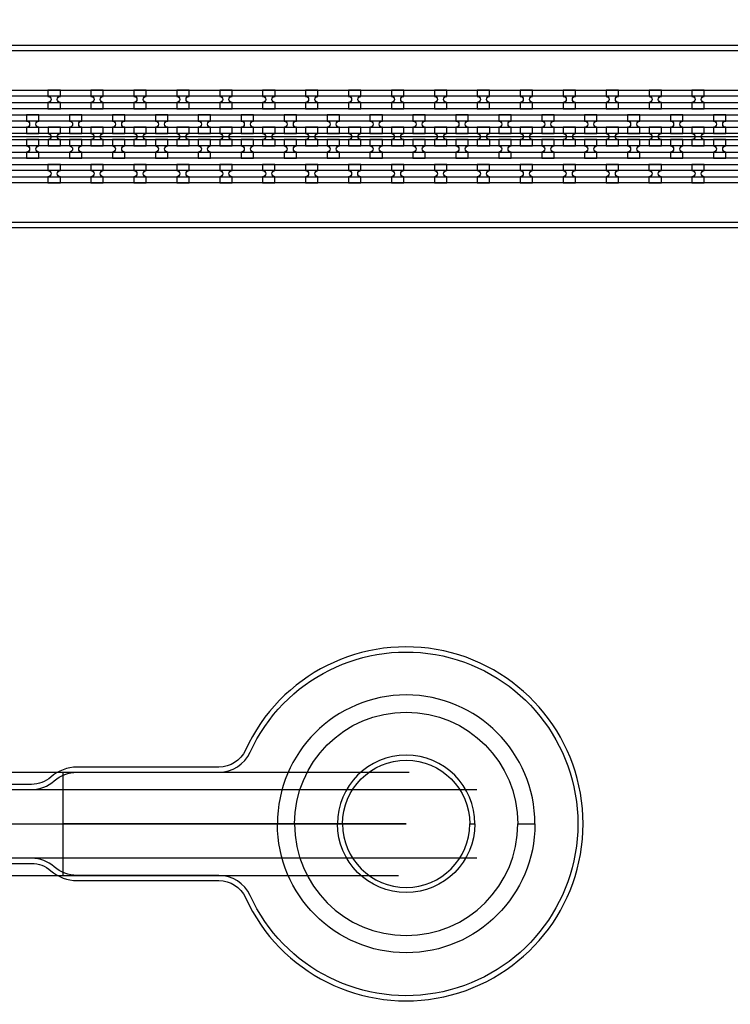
# Model space of a CAD drawing. Extents: x -63500 to 63500, y -63500 to 63500.
# Tile 175 of 256: x -22601 to -18462, y 14340 to 20070. Entities that reach past the tile are written whole.
import ezdxf

# ---------------------------------------------------------------- set-up
doc = ezdxf.new("R2010")
doc.units = 13
doc.header["$MEASUREMENT"] = 0
for name, color, linetype in [('1_Metal', 2, 'Continuous'), ('2_Electrodes', 5, 'Continuous'), ('3_Outline', 4, 'Continuous')]:
    doc.layers.add(name, color=color, linetype=linetype)

msp = doc.modelspace()

# ---------------------------------------------------------------- linework, layer by layer
for p, q in [((-23350, 19390), (-4850, 19390)), ((-25677.8, 15690), (-20331.9, 15690)), ((-22350, 15690), (-22350, 15090)), ((-25677.8, 15590), (-19939.4, 15590)), ((-23350, 15390), (-20350, 15390)), ((-20350, 15390), (-22350, 15390)), ((-19939.4, 15190), (-25677.8, 15190)), ((-25677.8, 15090), (-20394.9, 15090))]:
    msp.add_line(p, q)
for radius in [50000, 47500, 45000]:
    msp.add_circle((0, 0), radius)
at = {"layer": '1_Metal'}
for points in [[(-50000, 0, -1), (50000, 0), (51000, 0, 1), (-51000, 0)], [(-22363.9, 19659.9), (-22435.9, 19659.9), (-22435.9, 19623.9, -0.414214), (-22417.9, 19605.9), (-22417.9, 19605.9, -0.414214), (-22435.9, 19587.9), (-22435.9, 19551.9), (-22363.9, 19551.9), (-22363.9, 19587.9, -0.414214), (-22381.9, 19605.9), (-22381.9, 19605.9, -0.414214), (-22363.9, 19623.9)], [(-22113.9, 19659.9), (-22185.9, 19659.9), (-22185.9, 19623.9, -0.414214), (-22167.9, 19605.9), (-22167.9, 19605.9, -0.414214), (-22185.9, 19587.9), (-22185.9, 19551.9), (-22113.9, 19551.9), (-22113.9, 19587.9, -0.414214), (-22131.9, 19605.9), (-22131.9, 19605.9, -0.414214), (-22113.9, 19623.9)], [(-21863.9, 19659.9), (-21935.9, 19659.9), (-21935.9, 19623.9, -0.414214), (-21917.9, 19605.9), (-21917.9, 19605.9, -0.414214), (-21935.9, 19587.9), (-21935.9, 19551.9), (-21863.9, 19551.9), (-21863.9, 19587.9, -0.414214), (-21881.9, 19605.9), (-21881.9, 19605.9, -0.414214), (-21863.9, 19623.9)], [(-21613.9, 19659.9), (-21685.9, 19659.9), (-21685.9, 19623.9, -0.414214), (-21667.9, 19605.9), (-21667.9, 19605.9, -0.414214), (-21685.9, 19587.9), (-21685.9, 19551.9), (-21613.9, 19551.9), (-21613.9, 19587.9, -0.414214), (-21631.9, 19605.9), (-21631.9, 19605.9, -0.414214), (-21613.9, 19623.9)], [(-21363.9, 19659.9), (-21435.9, 19659.9), (-21435.9, 19623.9, -0.414214), (-21417.9, 19605.9), (-21417.9, 19605.9, -0.414214), (-21435.9, 19587.9), (-21435.9, 19551.9), (-21363.9, 19551.9), (-21363.9, 19587.9, -0.414214), (-21381.9, 19605.9), (-21381.9, 19605.9, -0.414214), (-21363.9, 19623.9)], [(-21113.9, 19659.9), (-21185.9, 19659.9), (-21185.9, 19623.9, -0.414214), (-21167.9, 19605.9), (-21167.9, 19605.9, -0.414214), (-21185.9, 19587.9), (-21185.9, 19551.9), (-21113.9, 19551.9), (-21113.9, 19587.9, -0.414214), (-21131.9, 19605.9), (-21131.9, 19605.9, -0.414214), (-21113.9, 19623.9)], [(-20863.9, 19659.9), (-20935.9, 19659.9), (-20935.9, 19623.9, -0.414214), (-20917.9, 19605.9), (-20917.9, 19605.9, -0.414214), (-20935.9, 19587.9), (-20935.9, 19551.9), (-20863.9, 19551.9), (-20863.9, 19587.9, -0.414214), (-20881.9, 19605.9), (-20881.9, 19605.9, -0.414214), (-20863.9, 19623.9)], [(-20613.9, 19659.9), (-20685.9, 19659.9), (-20685.9, 19623.9, -0.414214), (-20667.9, 19605.9), (-20667.9, 19605.9, -0.414214), (-20685.9, 19587.9), (-20685.9, 19551.9), (-20613.9, 19551.9), (-20613.9, 19587.9, -0.414214), (-20631.9, 19605.9), (-20631.9, 19605.9, -0.414214), (-20613.9, 19623.9)], [(-20363.9, 19659.9), (-20435.9, 19659.9), (-20435.9, 19623.9, -0.414214), (-20417.9, 19605.9), (-20417.9, 19605.9, -0.414214), (-20435.9, 19587.9), (-20435.9, 19551.9), (-20363.9, 19551.9), (-20363.9, 19587.9, -0.414214), (-20381.9, 19605.9), (-20381.9, 19605.9, -0.414214), (-20363.9, 19623.9)], [(-20113.9, 19659.9), (-20185.9, 19659.9), (-20185.9, 19623.9, -0.414214), (-20167.9, 19605.9), (-20167.9, 19605.9, -0.414214), (-20185.9, 19587.9), (-20185.9, 19551.9), (-20113.9, 19551.9), (-20113.9, 19587.9, -0.414214), (-20131.9, 19605.9), (-20131.9, 19605.9, -0.414214), (-20113.9, 19623.9)], [(-19863.9, 19659.9), (-19935.9, 19659.9), (-19935.9, 19623.9, -0.414214), (-19917.9, 19605.9), (-19917.9, 19605.9, -0.414214), (-19935.9, 19587.9), (-19935.9, 19551.9), (-19863.9, 19551.9), (-19863.9, 19587.9, -0.414214), (-19881.9, 19605.9), (-19881.9, 19605.9, -0.414214), (-19863.9, 19623.9)], [(-19613.9, 19659.9), (-19685.9, 19659.9), (-19685.9, 19623.9, -0.414214), (-19667.9, 19605.9), (-19667.9, 19605.9, -0.414214), (-19685.9, 19587.9), (-19685.9, 19551.9), (-19613.9, 19551.9), (-19613.9, 19587.9, -0.414214), (-19631.9, 19605.9), (-19631.9, 19605.9, -0.414214), (-19613.9, 19623.9)], [(-19363.9, 19659.9), (-19435.9, 19659.9), (-19435.9, 19623.9, -0.414214), (-19417.9, 19605.9), (-19417.9, 19605.9, -0.414214), (-19435.9, 19587.9), (-19435.9, 19551.9), (-19363.9, 19551.9), (-19363.9, 19587.9, -0.414214), (-19381.9, 19605.9), (-19381.9, 19605.9, -0.414214), (-19363.9, 19623.9)], [(-19113.9, 19659.9), (-19185.9, 19659.9), (-19185.9, 19623.9, -0.414214), (-19167.9, 19605.9), (-19167.9, 19605.9, -0.414214), (-19185.9, 19587.9), (-19185.9, 19551.9), (-19113.9, 19551.9), (-19113.9, 19587.9, -0.414214), (-19131.9, 19605.9), (-19131.9, 19605.9, -0.414214), (-19113.9, 19623.9)], [(-18863.9, 19659.9), (-18935.9, 19659.9), (-18935.9, 19623.9, -0.414214), (-18917.9, 19605.9), (-18917.9, 19605.9, -0.414214), (-18935.9, 19587.9), (-18935.9, 19551.9), (-18863.9, 19551.9), (-18863.9, 19587.9, -0.414214), (-18881.9, 19605.9), (-18881.9, 19605.9, -0.414214), (-18863.9, 19623.9)], [(-18613.9, 19659.9), (-18685.9, 19659.9), (-18685.9, 19623.9, -0.414214), (-18667.9, 19605.9), (-18667.9, 19605.9, -0.414214), (-18685.9, 19587.9), (-18685.9, 19551.9), (-18613.9, 19551.9), (-18613.9, 19587.9, -0.414214), (-18631.9, 19605.9), (-18631.9, 19605.9, -0.414214), (-18613.9, 19623.9)], [(-4850, 19480), (-31834, 19480, 0.414214), (-33674, 17640), (-33674, 17140, 0.414214), (-31834, 15300), (-30602, 15300, 0.414214), (-30584, 15318), (-30584, 15318), (-30553.4, 15318), (-30553.4, 15247.9), (-30583.4, 15247.9, 0.384752), (-30601.3, 15264), (-31834, 15264, -0.414214), (-33710, 17140), (-33710, 17640, -0.414214), (-31834, 19516), (-4850, 19516)], [(-22560.8, 19407.9), (-22488.8, 19407.9), (-22488.8, 19443.9, -0.414214), (-22506.8, 19461.9), (-22506.8, 19461.9, -0.414214), (-22488.8, 19479.9), (-22488.8, 19515.9), (-22560.8, 19515.9), (-22560.8, 19479.9, -0.414214), (-22542.8, 19461.9), (-22542.8, 19461.9, -0.414214), (-22560.8, 19443.9), (-22560.8, 19407.9)], [(-22310.8, 19407.9), (-22238.8, 19407.9), (-22238.8, 19443.9, -0.414214), (-22256.8, 19461.9), (-22256.8, 19461.9, -0.414214), (-22238.8, 19479.9), (-22238.8, 19515.9), (-22310.8, 19515.9), (-22310.8, 19479.9, -0.414214), (-22292.8, 19461.9), (-22292.8, 19461.9, -0.414214), (-22310.8, 19443.9), (-22310.8, 19407.9)], [(-22060.8, 19407.9), (-21988.8, 19407.9), (-21988.8, 19443.9, -0.414214), (-22006.8, 19461.9), (-22006.8, 19461.9, -0.414214), (-21988.8, 19479.9), (-21988.8, 19515.9), (-22060.8, 19515.9), (-22060.8, 19479.9, -0.414214), (-22042.8, 19461.9), (-22042.8, 19461.9, -0.414214), (-22060.8, 19443.9), (-22060.8, 19407.9)], [(-21810.8, 19407.9), (-21738.8, 19407.9), (-21738.8, 19443.9, -0.414214), (-21756.8, 19461.9), (-21756.8, 19461.9, -0.414214), (-21738.8, 19479.9), (-21738.8, 19515.9), (-21810.8, 19515.9), (-21810.8, 19479.9, -0.414214), (-21792.8, 19461.9), (-21792.8, 19461.9, -0.414214), (-21810.8, 19443.9), (-21810.8, 19407.9)], [(-21560.8, 19407.9), (-21488.8, 19407.9), (-21488.8, 19443.9, -0.414214), (-21506.8, 19461.9), (-21506.8, 19461.9, -0.414214), (-21488.8, 19479.9), (-21488.8, 19515.9), (-21560.8, 19515.9), (-21560.8, 19479.9, -0.414214), (-21542.8, 19461.9), (-21542.8, 19461.9, -0.414214), (-21560.8, 19443.9), (-21560.8, 19407.9)], [(-21310.8, 19407.9), (-21238.8, 19407.9), (-21238.8, 19443.9, -0.414214), (-21256.8, 19461.9), (-21256.8, 19461.9, -0.414214), (-21238.8, 19479.9), (-21238.8, 19515.9), (-21310.8, 19515.9), (-21310.8, 19479.9, -0.414214), (-21292.8, 19461.9), (-21292.8, 19461.9, -0.414214), (-21310.8, 19443.9), (-21310.8, 19407.9)], [(-21060.8, 19407.9), (-20988.8, 19407.9), (-20988.8, 19443.9, -0.414214), (-21006.8, 19461.9), (-21006.8, 19461.9, -0.414214), (-20988.8, 19479.9), (-20988.8, 19515.9), (-21060.8, 19515.9), (-21060.8, 19479.9, -0.414214), (-21042.8, 19461.9), (-21042.8, 19461.9, -0.414214), (-21060.8, 19443.9), (-21060.8, 19407.9)], [(-20810.8, 19407.9), (-20738.8, 19407.9), (-20738.8, 19443.9, -0.414214), (-20756.8, 19461.9), (-20756.8, 19461.9, -0.414214), (-20738.8, 19479.9), (-20738.8, 19515.9), (-20810.8, 19515.9), (-20810.8, 19479.9, -0.414214), (-20792.8, 19461.9), (-20792.8, 19461.9, -0.414214), (-20810.8, 19443.9), (-20810.8, 19407.9)], [(-20560.8, 19407.9), (-20488.8, 19407.9), (-20488.8, 19443.9, -0.414214), (-20506.8, 19461.9), (-20506.8, 19461.9, -0.414214), (-20488.8, 19479.9), (-20488.8, 19515.9), (-20560.8, 19515.9), (-20560.8, 19479.9, -0.414214), (-20542.8, 19461.9), (-20542.8, 19461.9, -0.414214), (-20560.8, 19443.9), (-20560.8, 19407.9)], [(-20310.8, 19407.9), (-20238.8, 19407.9), (-20238.8, 19443.9, -0.414214), (-20256.8, 19461.9), (-20256.8, 19461.9, -0.414214), (-20238.8, 19479.9), (-20238.8, 19515.9), (-20310.8, 19515.9), (-20310.8, 19479.9, -0.414214), (-20292.8, 19461.9), (-20292.8, 19461.9, -0.414214), (-20310.8, 19443.9), (-20310.8, 19407.9)], [(-20060.8, 19407.9), (-19988.8, 19407.9), (-19988.8, 19443.9, -0.414214), (-20006.8, 19461.9), (-20006.8, 19461.9, -0.414214), (-19988.8, 19479.9), (-19988.8, 19515.9), (-20060.8, 19515.9), (-20060.8, 19479.9, -0.414214), (-20042.8, 19461.9), (-20042.8, 19461.9, -0.414214), (-20060.8, 19443.9), (-20060.8, 19407.9)], [(-19810.8, 19407.9), (-19738.8, 19407.9), (-19738.8, 19443.9, -0.414214), (-19756.8, 19461.9), (-19756.8, 19461.9, -0.414214), (-19738.8, 19479.9), (-19738.8, 19515.9), (-19810.8, 19515.9), (-19810.8, 19479.9, -0.414214), (-19792.8, 19461.9), (-19792.8, 19461.9, -0.414214), (-19810.8, 19443.9), (-19810.8, 19407.9)], [(-19560.8, 19407.9), (-19488.8, 19407.9), (-19488.8, 19443.9, -0.414214), (-19506.8, 19461.9), (-19506.8, 19461.9, -0.414214), (-19488.8, 19479.9), (-19488.8, 19515.9), (-19560.8, 19515.9), (-19560.8, 19479.9, -0.414214), (-19542.8, 19461.9), (-19542.8, 19461.9, -0.414214), (-19560.8, 19443.9), (-19560.8, 19407.9)], [(-19310.8, 19407.9), (-19238.8, 19407.9), (-19238.8, 19443.9, -0.414214), (-19256.8, 19461.9), (-19256.8, 19461.9, -0.414214), (-19238.8, 19479.9), (-19238.8, 19515.9), (-19310.8, 19515.9), (-19310.8, 19479.9, -0.414214), (-19292.8, 19461.9), (-19292.8, 19461.9, -0.414214), (-19310.8, 19443.9), (-19310.8, 19407.9)], [(-19060.8, 19407.9), (-18988.8, 19407.9), (-18988.8, 19443.9, -0.414214), (-19006.8, 19461.9), (-19006.8, 19461.9, -0.414214), (-18988.8, 19479.9), (-18988.8, 19515.9), (-19060.8, 19515.9), (-19060.8, 19479.9, -0.414214), (-19042.8, 19461.9), (-19042.8, 19461.9, -0.414214), (-19060.8, 19443.9), (-19060.8, 19407.9)], [(-18810.8, 19407.9), (-18738.8, 19407.9), (-18738.8, 19443.9, -0.414214), (-18756.8, 19461.9), (-18756.8, 19461.9, -0.414214), (-18738.8, 19479.9), (-18738.8, 19515.9), (-18810.8, 19515.9), (-18810.8, 19479.9, -0.414214), (-18792.8, 19461.9), (-18792.8, 19461.9, -0.414214), (-18810.8, 19443.9), (-18810.8, 19407.9)], [(-18560.8, 19407.9), (-18488.8, 19407.9), (-18488.8, 19443.9, -0.414214), (-18506.8, 19461.9), (-18506.8, 19461.9, -0.414214), (-18488.8, 19479.9), (-18488.8, 19515.9), (-18560.8, 19515.9), (-18560.8, 19479.9, -0.414214), (-18542.8, 19461.9), (-18542.8, 19461.9, -0.414214), (-18560.8, 19443.9), (-18560.8, 19407.9)], [(-4850, 19408), (-5254, 19408), (-5254, 19408), (-31834, 19408, 0.414214), (-33602, 17640), (-33602, 17140, 0.414214), (-31834, 15372), (-30602, 15372, 0.414214), (-30584, 15390), (-30584, 15390), (-30553.4, 15390), (-30553.4, 15318), (-30584, 15318, 0.414214), (-30602, 15336), (-31834, 15336, -0.414214), (-33638, 17140), (-33638, 17640, -0.414214), (-31834, 19444), (-5254, 19444), (-4850, 19444)], [(-22435.8, 19335.9), (-22363.8, 19335.9), (-22363.8, 19371.9, -0.414214), (-22381.8, 19389.9), (-22381.8, 19389.9, -0.414214), (-22363.8, 19407.9), (-22363.8, 19443.9), (-22435.8, 19443.9), (-22435.8, 19407.9, -0.414214), (-22417.8, 19389.9), (-22417.8, 19389.9, -0.414214), (-22435.8, 19371.9), (-22435.8, 19335.9)], [(-22185.8, 19335.9), (-22113.8, 19335.9), (-22113.8, 19371.9, -0.414214), (-22131.8, 19389.9), (-22131.8, 19389.9, -0.414214), (-22113.8, 19407.9), (-22113.8, 19443.9), (-22185.8, 19443.9), (-22185.8, 19407.9, -0.414214), (-22167.8, 19389.9), (-22167.8, 19389.9, -0.414214), (-22185.8, 19371.9), (-22185.8, 19335.9)], [(-21935.8, 19335.9), (-21863.8, 19335.9), (-21863.8, 19371.9, -0.414214), (-21881.8, 19389.9), (-21881.8, 19389.9, -0.414214), (-21863.8, 19407.9), (-21863.8, 19443.9), (-21935.8, 19443.9), (-21935.8, 19407.9, -0.414214), (-21917.8, 19389.9), (-21917.8, 19389.9, -0.414214), (-21935.8, 19371.9), (-21935.8, 19335.9)], [(-21685.8, 19335.9), (-21613.8, 19335.9), (-21613.8, 19371.9, -0.414214), (-21631.8, 19389.9), (-21631.8, 19389.9, -0.414214), (-21613.8, 19407.9), (-21613.8, 19443.9), (-21685.8, 19443.9), (-21685.8, 19407.9, -0.414214), (-21667.8, 19389.9), (-21667.8, 19389.9, -0.414214), (-21685.8, 19371.9), (-21685.8, 19335.9)], [(-21435.8, 19335.9), (-21363.8, 19335.9), (-21363.8, 19371.9, -0.414214), (-21381.8, 19389.9), (-21381.8, 19389.9, -0.414214), (-21363.8, 19407.9), (-21363.8, 19443.9), (-21435.8, 19443.9), (-21435.8, 19407.9, -0.414214), (-21417.8, 19389.9), (-21417.8, 19389.9, -0.414214), (-21435.8, 19371.9), (-21435.8, 19335.9)], [(-21185.8, 19335.9), (-21113.8, 19335.9), (-21113.8, 19371.9, -0.414214), (-21131.8, 19389.9), (-21131.8, 19389.9, -0.414214), (-21113.8, 19407.9), (-21113.8, 19443.9), (-21185.8, 19443.9), (-21185.8, 19407.9, -0.414214), (-21167.8, 19389.9), (-21167.8, 19389.9, -0.414214), (-21185.8, 19371.9), (-21185.8, 19335.9)], [(-20935.8, 19335.9), (-20863.8, 19335.9), (-20863.8, 19371.9, -0.414214), (-20881.8, 19389.9), (-20881.8, 19389.9, -0.414214), (-20863.8, 19407.9), (-20863.8, 19443.9), (-20935.8, 19443.9), (-20935.8, 19407.9, -0.414214), (-20917.8, 19389.9), (-20917.8, 19389.9, -0.414214), (-20935.8, 19371.9), (-20935.8, 19335.9)], [(-20685.8, 19335.9), (-20613.8, 19335.9), (-20613.8, 19371.9, -0.414214), (-20631.8, 19389.9), (-20631.8, 19389.9, -0.414214), (-20613.8, 19407.9), (-20613.8, 19443.9), (-20685.8, 19443.9), (-20685.8, 19407.9, -0.414214), (-20667.8, 19389.9), (-20667.8, 19389.9, -0.414214), (-20685.8, 19371.9), (-20685.8, 19335.9)], [(-20435.8, 19335.9), (-20363.8, 19335.9), (-20363.8, 19371.9, -0.414214), (-20381.8, 19389.9), (-20381.8, 19389.9, -0.414214), (-20363.8, 19407.9), (-20363.8, 19443.9), (-20435.8, 19443.9), (-20435.8, 19407.9, -0.414214), (-20417.8, 19389.9), (-20417.8, 19389.9, -0.414214), (-20435.8, 19371.9), (-20435.8, 19335.9)], [(-20185.8, 19335.9), (-20113.8, 19335.9), (-20113.8, 19371.9, -0.414214), (-20131.8, 19389.9), (-20131.8, 19389.9, -0.414214), (-20113.8, 19407.9), (-20113.8, 19443.9), (-20185.8, 19443.9), (-20185.8, 19407.9, -0.414214), (-20167.8, 19389.9), (-20167.8, 19389.9, -0.414214), (-20185.8, 19371.9), (-20185.8, 19335.9)], [(-19935.8, 19335.9), (-19863.8, 19335.9), (-19863.8, 19371.9, -0.414214), (-19881.8, 19389.9), (-19881.8, 19389.9, -0.414214), (-19863.8, 19407.9), (-19863.8, 19443.9), (-19935.8, 19443.9), (-19935.8, 19407.9, -0.414214), (-19917.8, 19389.9), (-19917.8, 19389.9, -0.414214), (-19935.8, 19371.9), (-19935.8, 19335.9)], [(-19685.8, 19335.9), (-19613.8, 19335.9), (-19613.8, 19371.9, -0.414214), (-19631.8, 19389.9), (-19631.8, 19389.9, -0.414214), (-19613.8, 19407.9), (-19613.8, 19443.9), (-19685.8, 19443.9), (-19685.8, 19407.9, -0.414214), (-19667.8, 19389.9), (-19667.8, 19389.9, -0.414214), (-19685.8, 19371.9), (-19685.8, 19335.9)], [(-19435.8, 19335.9), (-19363.8, 19335.9), (-19363.8, 19371.9, -0.414214), (-19381.8, 19389.9), (-19381.8, 19389.9, -0.414214), (-19363.8, 19407.9), (-19363.8, 19443.9), (-19435.8, 19443.9), (-19435.8, 19407.9, -0.414214), (-19417.8, 19389.9), (-19417.8, 19389.9, -0.414214), (-19435.8, 19371.9), (-19435.8, 19335.9)], [(-19185.8, 19335.9), (-19113.8, 19335.9), (-19113.8, 19371.9, -0.414214), (-19131.8, 19389.9), (-19131.8, 19389.9, -0.414214), (-19113.8, 19407.9), (-19113.8, 19443.9), (-19185.8, 19443.9), (-19185.8, 19407.9, -0.414214), (-19167.8, 19389.9), (-19167.8, 19389.9, -0.414214), (-19185.8, 19371.9), (-19185.8, 19335.9)], [(-18935.8, 19335.9), (-18863.8, 19335.9), (-18863.8, 19371.9, -0.414214), (-18881.8, 19389.9), (-18881.8, 19389.9, -0.414214), (-18863.8, 19407.9), (-18863.8, 19443.9), (-18935.8, 19443.9), (-18935.8, 19407.9, -0.414214), (-18917.8, 19389.9), (-18917.8, 19389.9, -0.414214), (-18935.8, 19371.9), (-18935.8, 19335.9)], [(-18685.8, 19335.9), (-18613.8, 19335.9), (-18613.8, 19371.9, -0.414214), (-18631.8, 19389.9), (-18631.8, 19389.9, -0.414214), (-18613.8, 19407.9), (-18613.8, 19443.9), (-18685.8, 19443.9), (-18685.8, 19407.9, -0.414214), (-18667.8, 19389.9), (-18667.8, 19389.9, -0.414214), (-18685.8, 19371.9), (-18685.8, 19335.9)], [(-4850, 19336), (-5254, 19336), (-31834, 19336, 0.414214), (-33530, 17640), (-33530, 17140, 0.414214), (-31834, 15444), (-30602, 15444, 0.414214), (-30584, 15462), (-30584, 15462), (-30553.4, 15462), (-30553.4, 15390), (-30584, 15390, 0.414214), (-30602, 15408), (-31834, 15408, -0.414214), (-33566, 17140), (-33566, 17640, -0.414214), (-31834, 19372), (-5254, 19372), (-4850, 19372)], [(-22560.8, 19371.9), (-22560.8, 19335.9, -0.414214), (-22542.8, 19317.9), (-22542.8, 19317.9, -0.414214), (-22560.8, 19299.9), (-22560.8, 19263.9), (-22488.8, 19263.9), (-22488.8, 19299.9, -0.414214), (-22506.8, 19317.9), (-22506.8, 19317.9, -0.414214), (-22488.8, 19335.9), (-22488.8, 19371.9)], [(-22310.8, 19371.9), (-22310.8, 19335.9, -0.414214), (-22292.8, 19317.9), (-22292.8, 19317.9, -0.414214), (-22310.8, 19299.9), (-22310.8, 19263.9), (-22238.8, 19263.9), (-22238.8, 19299.9, -0.414214), (-22256.8, 19317.9), (-22256.8, 19317.9, -0.414214), (-22238.8, 19335.9), (-22238.8, 19371.9)], [(-22060.8, 19371.9), (-22060.8, 19335.9, -0.414214), (-22042.8, 19317.9), (-22042.8, 19317.9, -0.414214), (-22060.8, 19299.9), (-22060.8, 19263.9), (-21988.8, 19263.9), (-21988.8, 19299.9, -0.414214), (-22006.8, 19317.9), (-22006.8, 19317.9, -0.414214), (-21988.8, 19335.9), (-21988.8, 19371.9)], [(-21810.8, 19371.9), (-21810.8, 19335.9, -0.414214), (-21792.8, 19317.9), (-21792.8, 19317.9, -0.414214), (-21810.8, 19299.9), (-21810.8, 19263.9), (-21738.8, 19263.9), (-21738.8, 19299.9, -0.414214), (-21756.8, 19317.9), (-21756.8, 19317.9, -0.414214), (-21738.8, 19335.9), (-21738.8, 19371.9)], [(-21560.8, 19371.9), (-21560.8, 19335.9, -0.414214), (-21542.8, 19317.9), (-21542.8, 19317.9, -0.414214), (-21560.8, 19299.9), (-21560.8, 19263.9), (-21488.8, 19263.9), (-21488.8, 19299.9, -0.414214), (-21506.8, 19317.9), (-21506.8, 19317.9, -0.414214), (-21488.8, 19335.9), (-21488.8, 19371.9)], [(-21310.8, 19371.9), (-21310.8, 19335.9, -0.414214), (-21292.8, 19317.9), (-21292.8, 19317.9, -0.414214), (-21310.8, 19299.9), (-21310.8, 19263.9), (-21238.8, 19263.9), (-21238.8, 19299.9, -0.414214), (-21256.8, 19317.9), (-21256.8, 19317.9, -0.414214), (-21238.8, 19335.9), (-21238.8, 19371.9)], [(-21060.8, 19371.9), (-21060.8, 19335.9, -0.414214), (-21042.8, 19317.9), (-21042.8, 19317.9, -0.414214), (-21060.8, 19299.9), (-21060.8, 19263.9), (-20988.8, 19263.9), (-20988.8, 19299.9, -0.414214), (-21006.8, 19317.9), (-21006.8, 19317.9, -0.414214), (-20988.8, 19335.9), (-20988.8, 19371.9)], [(-20810.8, 19371.9), (-20810.8, 19335.9, -0.414214), (-20792.8, 19317.9), (-20792.8, 19317.9, -0.414214), (-20810.8, 19299.9), (-20810.8, 19263.9), (-20738.8, 19263.9), (-20738.8, 19299.9, -0.414214), (-20756.8, 19317.9), (-20756.8, 19317.9, -0.414214), (-20738.8, 19335.9), (-20738.8, 19371.9)], [(-20560.8, 19371.9), (-20560.8, 19335.9, -0.414214), (-20542.8, 19317.9), (-20542.8, 19317.9, -0.414214), (-20560.8, 19299.9), (-20560.8, 19263.9), (-20488.8, 19263.9), (-20488.8, 19299.9, -0.414214), (-20506.8, 19317.9), (-20506.8, 19317.9, -0.414214), (-20488.8, 19335.9), (-20488.8, 19371.9)], [(-20310.8, 19371.9), (-20310.8, 19335.9, -0.414214), (-20292.8, 19317.9), (-20292.8, 19317.9, -0.414214), (-20310.8, 19299.9), (-20310.8, 19263.9), (-20238.8, 19263.9), (-20238.8, 19299.9, -0.414214), (-20256.8, 19317.9), (-20256.8, 19317.9, -0.414214), (-20238.8, 19335.9), (-20238.8, 19371.9)], [(-20060.8, 19371.9), (-20060.8, 19335.9, -0.414214), (-20042.8, 19317.9), (-20042.8, 19317.9, -0.414214), (-20060.8, 19299.9), (-20060.8, 19263.9), (-19988.8, 19263.9), (-19988.8, 19299.9, -0.414214), (-20006.8, 19317.9), (-20006.8, 19317.9, -0.414214), (-19988.8, 19335.9), (-19988.8, 19371.9)], [(-19810.8, 19371.9), (-19810.8, 19335.9, -0.414214), (-19792.8, 19317.9), (-19792.8, 19317.9, -0.414214), (-19810.8, 19299.9), (-19810.8, 19263.9), (-19738.8, 19263.9), (-19738.8, 19299.9, -0.414214), (-19756.8, 19317.9), (-19756.8, 19317.9, -0.414214), (-19738.8, 19335.9), (-19738.8, 19371.9)], [(-19560.8, 19371.9), (-19560.8, 19335.9, -0.414214), (-19542.8, 19317.9), (-19542.8, 19317.9, -0.414214), (-19560.8, 19299.9), (-19560.8, 19263.9), (-19488.8, 19263.9), (-19488.8, 19299.9, -0.414214), (-19506.8, 19317.9), (-19506.8, 19317.9, -0.414214), (-19488.8, 19335.9), (-19488.8, 19371.9)], [(-19310.8, 19371.9), (-19310.8, 19335.9, -0.414214), (-19292.8, 19317.9), (-19292.8, 19317.9, -0.414214), (-19310.8, 19299.9), (-19310.8, 19263.9), (-19238.8, 19263.9), (-19238.8, 19299.9, -0.414214), (-19256.8, 19317.9), (-19256.8, 19317.9, -0.414214), (-19238.8, 19335.9), (-19238.8, 19371.9)], [(-19060.8, 19371.9), (-19060.8, 19335.9, -0.414214), (-19042.8, 19317.9), (-19042.8, 19317.9, -0.414214), (-19060.8, 19299.9), (-19060.8, 19263.9), (-18988.8, 19263.9), (-18988.8, 19299.9, -0.414214), (-19006.8, 19317.9), (-19006.8, 19317.9, -0.414214), (-18988.8, 19335.9), (-18988.8, 19371.9)], [(-18810.8, 19371.9), (-18810.8, 19335.9, -0.414214), (-18792.8, 19317.9), (-18792.8, 19317.9, -0.414214), (-18810.8, 19299.9), (-18810.8, 19263.9), (-18738.8, 19263.9), (-18738.8, 19299.9, -0.414214), (-18756.8, 19317.9), (-18756.8, 19317.9, -0.414214), (-18738.8, 19335.9), (-18738.8, 19371.9)], [(-18560.8, 19371.9), (-18560.8, 19335.9, -0.414214), (-18542.8, 19317.9), (-18542.8, 19317.9, -0.414214), (-18560.8, 19299.9), (-18560.8, 19263.9), (-18488.8, 19263.9), (-18488.8, 19299.9, -0.414214), (-18506.8, 19317.9), (-18506.8, 19317.9, -0.414214), (-18488.8, 19335.9), (-18488.8, 19371.9)], [(-4850, 19264), (-5254, 19264), (-31834, 19264, 0.414214), (-33458, 17640), (-33458, 17140, 0.414214), (-31834, 15516), (-30601.3, 15516, 0.384752), (-30583.4, 15532.2), (-30553.4, 15532.2), (-30553.4, 15462), (-30584, 15462, 0.414214), (-30602, 15480), (-31834, 15480, -0.414214), (-33494, 17140), (-33494, 17640, -0.414214), (-31834, 19300), (-5254, 19300), (-4850, 19300)], [(-22364, 19227.9), (-22436, 19227.9), (-22436, 19191.9, -0.414214), (-22418, 19173.9), (-22418, 19173.9, -0.414214), (-22436, 19155.9), (-22436, 19119.9), (-22364, 19119.9), (-22364, 19155.9, -0.414214), (-22382, 19173.9), (-22382, 19173.9, -0.414214), (-22364, 19191.9)], [(-22114, 19227.9), (-22186, 19227.9), (-22186, 19191.9, -0.414214), (-22168, 19173.9), (-22168, 19173.9, -0.414214), (-22186, 19155.9), (-22186, 19119.9), (-22114, 19119.9), (-22114, 19155.9, -0.414214), (-22132, 19173.9), (-22132, 19173.9, -0.414214), (-22114, 19191.9)], [(-21864, 19227.9), (-21936, 19227.9), (-21936, 19191.9, -0.414214), (-21918, 19173.9), (-21918, 19173.9, -0.414214), (-21936, 19155.9), (-21936, 19119.9), (-21864, 19119.9), (-21864, 19155.9, -0.414214), (-21882, 19173.9), (-21882, 19173.9, -0.414214), (-21864, 19191.9)], [(-21614, 19227.9), (-21686, 19227.9), (-21686, 19191.9, -0.414214), (-21668, 19173.9), (-21668, 19173.9, -0.414214), (-21686, 19155.9), (-21686, 19119.9), (-21614, 19119.9), (-21614, 19155.9, -0.414214), (-21632, 19173.9), (-21632, 19173.9, -0.414214), (-21614, 19191.9)], [(-21364, 19227.9), (-21436, 19227.9), (-21436, 19191.9, -0.414214), (-21418, 19173.9), (-21418, 19173.9, -0.414214), (-21436, 19155.9), (-21436, 19119.9), (-21364, 19119.9), (-21364, 19155.9, -0.414214), (-21382, 19173.9), (-21382, 19173.9, -0.414214), (-21364, 19191.9)], [(-21114, 19227.9), (-21186, 19227.9), (-21186, 19191.9, -0.414214), (-21168, 19173.9), (-21168, 19173.9, -0.414214), (-21186, 19155.9), (-21186, 19119.9), (-21114, 19119.9), (-21114, 19155.9, -0.414214), (-21132, 19173.9), (-21132, 19173.9, -0.414214), (-21114, 19191.9)], [(-20864, 19227.9), (-20936, 19227.9), (-20936, 19191.9, -0.414214), (-20918, 19173.9), (-20918, 19173.9, -0.414214), (-20936, 19155.9), (-20936, 19119.9), (-20864, 19119.9), (-20864, 19155.9, -0.414214), (-20882, 19173.9), (-20882, 19173.9, -0.414214), (-20864, 19191.9)], [(-20614, 19227.9), (-20686, 19227.9), (-20686, 19191.9, -0.414214), (-20668, 19173.9), (-20668, 19173.9, -0.414214), (-20686, 19155.9), (-20686, 19119.9), (-20614, 19119.9), (-20614, 19155.9, -0.414214), (-20632, 19173.9), (-20632, 19173.9, -0.414214), (-20614, 19191.9)], [(-20364, 19227.9), (-20436, 19227.9), (-20436, 19191.9, -0.414214), (-20418, 19173.9), (-20418, 19173.9, -0.414214), (-20436, 19155.9), (-20436, 19119.9), (-20364, 19119.9), (-20364, 19155.9, -0.414214), (-20382, 19173.9), (-20382, 19173.9, -0.414214), (-20364, 19191.9)], [(-20114, 19227.9), (-20186, 19227.9), (-20186, 19191.9, -0.414214), (-20168, 19173.9), (-20168, 19173.9, -0.414214), (-20186, 19155.9), (-20186, 19119.9), (-20114, 19119.9), (-20114, 19155.9, -0.414214), (-20132, 19173.9), (-20132, 19173.9, -0.414214), (-20114, 19191.9)], [(-19864, 19227.9), (-19936, 19227.9), (-19936, 19191.9, -0.414214), (-19918, 19173.9), (-19918, 19173.9, -0.414214), (-19936, 19155.9), (-19936, 19119.9), (-19864, 19119.9), (-19864, 19155.9, -0.414214), (-19882, 19173.9), (-19882, 19173.9, -0.414214), (-19864, 19191.9)], [(-19614, 19227.9), (-19686, 19227.9), (-19686, 19191.9, -0.414214), (-19668, 19173.9), (-19668, 19173.9, -0.414214), (-19686, 19155.9), (-19686, 19119.9), (-19614, 19119.9), (-19614, 19155.9, -0.414214), (-19632, 19173.9), (-19632, 19173.9, -0.414214), (-19614, 19191.9)], [(-19364, 19227.9), (-19436, 19227.9), (-19436, 19191.9, -0.414214), (-19418, 19173.9), (-19418, 19173.9, -0.414214), (-19436, 19155.9), (-19436, 19119.9), (-19364, 19119.9), (-19364, 19155.9, -0.414214), (-19382, 19173.9), (-19382, 19173.9, -0.414214), (-19364, 19191.9)], [(-19114, 19227.9), (-19186, 19227.9), (-19186, 19191.9, -0.414214), (-19168, 19173.9), (-19168, 19173.9, -0.414214), (-19186, 19155.9), (-19186, 19119.9), (-19114, 19119.9), (-19114, 19155.9, -0.414214), (-19132, 19173.9), (-19132, 19173.9, -0.414214), (-19114, 19191.9)], [(-18864, 19227.9), (-18936, 19227.9), (-18936, 19191.9, -0.414214), (-18918, 19173.9), (-18918, 19173.9, -0.414214), (-18936, 19155.9), (-18936, 19119.9), (-18864, 19119.9), (-18864, 19155.9, -0.414214), (-18882, 19173.9), (-18882, 19173.9, -0.414214), (-18864, 19191.9)], [(-18614, 19227.9), (-18686, 19227.9), (-18686, 19191.9, -0.414214), (-18668, 19173.9), (-18668, 19173.9, -0.414214), (-18686, 19155.9), (-18686, 19119.9), (-18614, 19119.9), (-18614, 19155.9, -0.414214), (-18632, 19173.9), (-18632, 19173.9, -0.414214), (-18614, 19191.9)], [(-19600, 15390, 1), (-21100, 15390), (-21000, 15390, -1), (-19700, 15390)], [(-19600, 15390, -1), (-21100, 15390), (-21000, 15390, 1), (-19700, 15390)]]:
    msp.add_lwpolyline(points, format="xyb", close=True, dxfattribs=at)
for points in [[(-31834.1, 19660), (-5254, 19660), (-4850, 19660), (-4850, 19624), (-5254, 19624), (-31834, 19624, 0.414214)], [(-31834, 19588), (-5254, 19588), (-4850, 19588), (-4850, 19552), (-5254, 19552), (-31834.1, 19552, 0.414214)], [(-31834.1, 19228), (-5254, 19228), (-4850, 19228), (-4850, 19192), (-5254, 19192), (-31834, 19192, 0.414214)], [(-31834, 19156), (-5254, 19156), (-4850, 19156), (-4850, 19120), (-5254, 19120), (-5254, 19120), (-31834.1, 19120, 0.414214)]]:
    msp.add_lwpolyline(points, format="xyb", dxfattribs=at)
at = {"layer": '2_Electrodes'}
for points in [[(47500, 0, 1), (-47500, 0), (-51000, 0, -1), (51000, 0)], [(-33783.4, 15620), (-33783.4, 15590, 0.610914), (-33661.5, 15827.5, -0.156977), (-34084, 17140), (-34084, 17640, -0.414214), (-31834, 19890), (-5848.2, 19890), (-5848.2, 19920), (-31834, 19920, 0.414214), (-34114, 17640), (-34114, 17140, 0.156977), (-33685.9, 15810, -0.610914)], [(-20750, 15390), (-20720, 15390, -1), (-19980, 15390), (-19950, 15390, 1)], [(-20750, 15390), (-20720, 15390, 1), (-19980, 15390), (-19950, 15390, -1)]]:
    msp.add_lwpolyline(points, format="xyb", close=True, dxfattribs=at)
for points in [[(-31834, 18860), (-5848.2, 18860), (-5848.2, 18890), (-31834, 18890, 0.414214)], [(-23200, 15160), (-22531.7, 15160, -0.182676), (-22419.3, 15117.5, 0.182676), (-22267.2, 15060), (-21440.9, 15060, -0.293253), (-21286.3, 14960.9, 4.581742), (-21286.3, 15819.2, -0.293253), (-21440.9, 15720), (-22267.2, 15720, 0.182676), (-22419.3, 15662.5, -0.182676), (-22531.7, 15620), (-23200, 15620, -0.414214)], [(-23200, 15590), (-22531.7, 15590, 0.182676), (-22399.4, 15640, -0.182676), (-22267.2, 15690), (-21440.9, 15690, 0.293253), (-21259.1, 15806.7, -4.581742), (-21259.1, 14973.4, 0.293253), (-21440.9, 15090), (-22267.2, 15090, -0.182676), (-22399.4, 15140, 0.182676), (-22531.7, 15190), (-23200, 15190, 0.414214)]]:
    msp.add_lwpolyline(points, format="xyb", dxfattribs=at)
at = {"layer": '3_Outline'}
for points in [[(47500, 0, 1), (-47500, 0), (-51000, 0, -1), (51000, 0)], [(-33783.4, 15620), (-33783.4, 15590, 0.610914), (-33661.5, 15827.5, -0.156977), (-34084, 17140), (-34084, 17640, -0.414214), (-31834, 19890), (-5848.2, 19890), (-5848.2, 19920), (-31834, 19920, 0.414214), (-34114, 17640), (-34114, 17140, 0.156977), (-33685.9, 15810, -0.610914)], [(-20750, 15390), (-20720, 15390, -1), (-19980, 15390), (-19950, 15390, 1)], [(-20750, 15390), (-20720, 15390, 1), (-19980, 15390), (-19950, 15390, -1)]]:
    msp.add_lwpolyline(points, format="xyb", close=True, dxfattribs=at)
for points in [[(-31834, 18860), (-5848.2, 18860), (-5848.2, 18890), (-31834, 18890, 0.414214)], [(-23200, 15160), (-22531.7, 15160, -0.182676), (-22419.3, 15117.5, 0.182676), (-22267.2, 15060), (-21440.9, 15060, -0.293253), (-21286.3, 14960.9, 4.581742), (-21286.3, 15819.2, -0.293253), (-21440.9, 15720), (-22267.2, 15720, 0.182676), (-22419.3, 15662.5, -0.182676), (-22531.7, 15620), (-23200, 15620, -0.414214)], [(-23200, 15590), (-22531.7, 15590, 0.182676), (-22399.4, 15640, -0.182676), (-22267.2, 15690), (-21440.9, 15690, 0.293253), (-21259.1, 15806.7, -4.581742), (-21259.1, 14973.4, 0.293253), (-21440.9, 15090), (-22267.2, 15090, -0.182676), (-22399.4, 15140, 0.182676), (-22531.7, 15190), (-23200, 15190, 0.414214)]]:
    msp.add_lwpolyline(points, format="xyb", dxfattribs=at)

doc.saveas('drawing.dxf')
